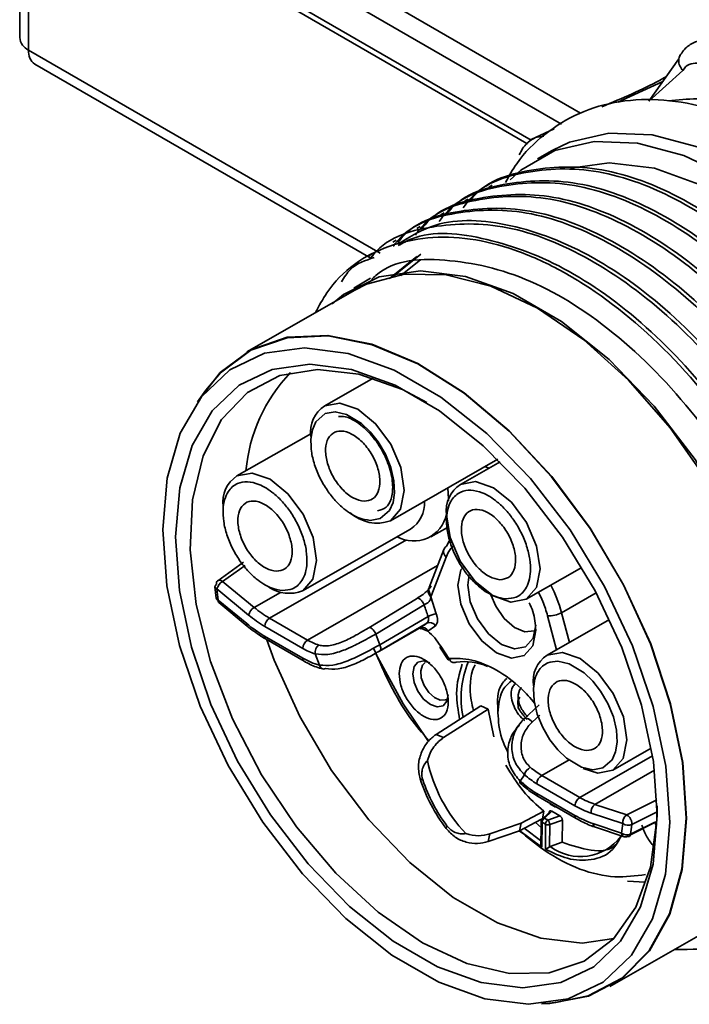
# Model space of a CAD drawing. Header units: millimetres. Extents: x 0 to 420, y 0 to 297.
# Tile 55 of 119: x 252 to 262, y 123 to 137. Entities that reach past the tile are written whole.
import ezdxf

# ---------------------------------------------------------------- set-up
doc = ezdxf.new("R2010")
doc.units = ezdxf.units.MM

msp = doc.modelspace()

# ---------------------------------------------------------------- linework, layer by layer
at = {"color": 7, "linetype": 'Continuous', "lineweight": 35}
for p, q in [((251.953, 143.4085), (251.953, 137.0245)), ((254.9031, 138.0809), (259.4343, 135.4651)), ((261.6763, 136.7126), (261.2346, 136.0901)), ((252.178, 136.6347), (257.1298, 133.7762)), ((261.7319, 136.5396), (261.2346, 136.0901)), ((259.8368, 135.6817), (259.4972, 135.5257)), ((259.8054, 135.3602), (259.5919, 135.238)), ((258.9203, 134.8491), (258.8706, 134.8206)), ((258.5668, 134.6467), (258.517, 134.6183)), ((258.2132, 134.4444), (258.1635, 134.416)), ((257.8597, 134.2421), (257.8099, 134.2136)), ((257.5061, 134.0398), (257.4564, 134.0113)), ((257.8101, 133.7996), (257.4071, 133.4778)), ((257.4733, 133.5174), (257.8691, 133.8334)), ((257.5753, 133.5189), (257.8647, 133.7499)), ((257.1296, 133.479), (256.879, 133.3356)), ((256.8957, 133.3063), (255.3048, 132.3959)), ((257.168, 132.0082), (256.4516, 131.5982)), ((254.6982, 131.8285), (254.5769, 131.6578)), ((256.2474, 131.1897), (255.1579, 130.5662)), ((257.4201, 129.9057), (259.0031, 130.8116)), ((259.0381, 130.7767), (258.4538, 130.4423)), ((258.8721, 130.6817), (258.8146, 130.7037)), ((254.953, 130.0895), (254.9527, 130.1179)), ((256.1264, 128.8737), (257.7174, 129.7841)), ((258.0183, 129.6683), (258.2647, 129.8093)), ((258.2094, 129.4853), (257.9916, 128.9253)), ((255.255, 129.2951), (254.8733, 129.0235)), ((258.0254, 128.8103), (258.2431, 129.3702)), ((259.4223, 128.7499), (260.243, 129.2195)), ((255.4133, 128.6287), (254.9463, 129.0136)), ((254.8318, 128.9313), (254.8526, 128.7644)), ((254.8606, 128.9015), (255.3276, 128.5167)), ((254.8809, 128.7379), (255.3014, 128.3914)), ((254.888, 128.7012), (255.3085, 128.3547)), ((257.8075, 128.7586), (257.1023, 128.3308)), ((258.0155, 128.7865), (258.0254, 128.8103)), ((258.096, 128.5369), (258.0155, 128.7865)), ((257.2047, 128.2379), (257.9183, 128.6679)), ((256.1987, 128.148), (255.6374, 128.472)), ((257.9772, 128.4976), (257.2637, 128.0795)), ((257.2665, 127.9914), (257.9574, 128.3997)), ((260.6532, 128.4503), (259.7341, 127.9244)), ((256.1277, 128.0257), (255.5664, 128.3497)), ((257.1023, 128.3308), (256.9787, 128.2594)), ((257.2576, 127.9863), (257.8747, 128.3394)), ((257.9737, 128.2815), (257.8543, 128.3284)), ((257.9737, 128.2815), (258.0838, 128.3578)), ((255.5659, 128.2065), (256.1271, 127.8825)), ((255.5866, 128.1604), (256.1479, 127.8363)), ((258.1482, 128.0448), (258.2726, 127.8568)), ((258.2824, 127.8756), (258.1629, 128.0564)), ((256.3127, 127.9447), (256.375, 127.7796)), ((259.307, 127.3199), (259.3014, 127.1971)), ((258.0944, 126.7589), (258.7546, 127.18)), ((258.2058, 126.7143), (258.8603, 127.1318)), ((258.7546, 127.18), (258.8603, 127.1318)), ((258.9443, 126.7205), (258.8603, 127.1318)), ((259.0067, 127.1662), (259.0067, 127.0734)), ((259.6136, 127.1957), (259.3833, 126.9802)), ((259.2907, 126.8658), (259.2646, 126.8271)), ((258.2058, 126.7143), (258.0944, 126.7589)), ((260.7026, 126.2319), (261.2677, 126.5553)), ((257.8591, 126.1029), (257.8984, 126.0875)), ((259.3332, 126.0719), (259.3965, 126.1645)), ((260.2136, 125.8302), (259.6524, 126.1542)), ((259.5813, 126.0319), (260.1426, 125.7079)), ((260.1421, 125.5647), (259.5808, 125.8887)), ((259.6015, 125.8426), (260.1628, 125.5186)), ((259.7735, 125.7335), (259.8535, 125.6864)), ((260.9059, 125.5732), (260.4379, 125.7281)), ((261.3571, 125.5855), (261.3571, 125.7069)), ((259.6514, 125.5083), (259.3231, 125.3392)), ((259.6846, 125.6261), (259.3483, 125.4528)), ((259.6499, 125.4987), (259.7625, 125.608)), ((259.6656, 125.5156), (259.6846, 125.6261)), ((259.6938, 125.5241), (259.8013, 125.6264)), ((259.9187, 125.5586), (259.7433, 125.4956)), ((259.9572, 125.4956), (259.7698, 125.4294)), ((259.8013, 125.6264), (259.9187, 125.5586)), ((259.9559, 125.1703), (259.9572, 125.4956)), ((260.3816, 125.5991), (260.8495, 125.4442)), ((258.2543, 125.4108), (258.2451, 125.3703)), ((259.3483, 125.4528), (258.8876, 125.2921)), ((259.3231, 125.3392), (259.3483, 125.4528)), ((259.6551, 125.1788), (259.3949, 125.3761)), ((259.5586, 125.4605), (259.6424, 125.387)), ((259.6425, 125.414), (259.6414, 125.1147)), ((259.6428, 125.4855), (259.6425, 125.414)), ((259.656, 125.0952), (259.6574, 125.4635)), ((259.6574, 125.4635), (259.7087, 125.4339)), ((259.7087, 125.4339), (259.7073, 125.0656)), ((259.7686, 125.1022), (259.7698, 125.4294)), ((260.828, 125.3047), (260.4068, 125.4441)), ((260.4461, 125.3897), (260.8673, 125.2502)), ((260.9596, 125.2797), (261.351, 125.4738)), ((260.9618, 125.287), (261.3219, 125.4659)), ((259.3231, 125.3392), (258.8624, 125.1785)), ((258.8624, 125.1785), (258.8876, 125.2921)), ((259.331, 125.3389), (259.656, 125.0952)), ((259.6487, 125.1714), (259.6551, 125.1788)), ((259.7793, 125.1072), (259.7686, 125.1022)), ((259.7793, 125.1072), (259.9559, 125.1703)), ((261.1766, 124.5808), (260.9198, 124.5981)), ((260.6564, 123.0439), (262.2474, 123.9543)), ((259.6514, 122.7903), (259.86, 122.8084))]:
    msp.add_line(p, q, dxfattribs=at)
at = {"color": 8, "linetype": 'Continuous', "lineweight": 35}
for p, q in [((252.0848, 143.3324), (252.0848, 136.8408)), ((254.8513, 138.1953), (259.4971, 135.5134)), ((260.2247, 135.9126), (256.7295, 137.9304)), ((256.5888, 137.6859), (259.9457, 135.748)), ((257.2675, 133.8488), (252.0848, 136.8408)), ((260.7743, 136.0732), (261.4406, 136.3805)), ((259.5582, 135.5514), (259.6846, 135.5707)), ((257.6565, 129.6274), (255.6374, 128.472)), ((254.9463, 129.0136), (255.2779, 129.2495)), ((258.116, 129.2452), (256.1987, 128.148)), ((255.8015, 128.8508), (255.4133, 128.6287)), ((259.944, 128.5523), (260.4553, 128.8448)), ((260.0601, 128.111), (259.944, 128.5523)), ((259.7382, 128.5071), (259.8708, 128.0026)), ((259.5104, 126.9406), (259.6246, 127.0434)), ((259.6524, 126.1542), (260.0576, 126.3861)), ((260.2136, 125.8302), (261.2863, 126.4441)), ((260.4379, 125.7281), (261.3164, 126.2307)), ((261.3526, 125.7952), (260.9059, 125.5732)), ((260.9838, 125.4297), (261.3571, 125.6155)), ((261.3216, 125.4659), (261.3466, 125.401))]:
    msp.add_line(p, q, dxfattribs=at)
at = {"color": 7, "linetype": 'Continuous', "lineweight": 35, "flags": 128}
for points in [[(266.697, 128.0543), (266.6386, 128.9033), (266.4589, 129.7975), (266.1635, 130.7098), (265.7613, 131.6124), (265.2645, 132.4779), (264.6882, 133.28), (264.05, 133.9943), (263.3692, 134.5991), (262.6665, 135.0761), (261.9633, 135.4107), (261.2809, 135.5929), (260.64, 135.6169), (260.0602, 135.4822), (259.8054, 135.3602)], [(262.453, 134.9539), (261.7498, 135.2886), (261.0674, 135.4707), (260.4265, 135.4948), (259.8467, 135.3601), (259.3456, 135.0707), (259.1849, 134.9277)], [(260.0745, 135.1023), (260.6479, 135.1819), (261.3142, 135.0993), (262.0167, 134.8475), (262.7309, 134.4352), (263.4323, 133.8766), (264.0962, 133.1913), (264.6999, 132.4029), (265.2221, 131.5389), (265.6449, 130.6292), (265.9535, 129.7055), (266.1373, 128.7998)], [(257.1526, 133.8375), (257.1275, 133.8231), (257.1024, 133.8087)], [(256.5596, 133.1041), (256.7289, 133.2397), (257.2554, 133.4983), (257.8623, 133.5879), (258.5286, 133.5053), (259.2311, 133.2535), (259.9454, 132.8411), (260.6467, 132.2826), (261.3107, 131.5972), (261.9143, 130.8088), (262.4365, 129.9448), (262.8593, 129.0352), (263.168, 128.1115), (263.3517, 127.2058)], [(263.3525, 127.0077), (263.2074, 127.869), (262.9442, 128.755), (262.5714, 129.637), (262.1013, 130.4862), (261.549, 131.2752), (260.9324, 131.9783), (260.2717, 132.5727), (259.5882, 133.039), (258.9042, 133.3621), (258.2418, 133.5315), (257.6227, 133.5418), (257.0668, 133.3926), (256.8957, 133.3063)], [(254.5966, 131.6855), (254.9084, 132.0904), (255.36, 132.4262), (255.8958, 132.6108), (256.4986, 132.6381), (257.1491, 132.5074), (257.8263, 132.2228), (258.5084, 131.7934), (259.1736, 131.2332), (259.8005, 130.56), (260.3688, 129.7955), (260.8604, 128.9643), (261.2594, 128.0932), (261.5531, 127.21), (261.7319, 126.3432), (261.7901, 125.5207)], [(261.7848, 125.5237), (261.7267, 126.3451), (261.5481, 127.2107), (261.2548, 128.0927), (260.8564, 128.9626), (260.3655, 129.7926), (259.7979, 130.556), (259.172, 131.2283), (258.5077, 131.7878), (257.8265, 132.2165), (257.1503, 132.5007), (256.5007, 132.6313), (255.8987, 132.604), (255.3636, 132.4197), (254.9127, 132.0843), (254.6982, 131.8285)], [(261.5437, 125.4597), (261.477, 124.7012), (261.2853, 124.042), (260.9749, 123.5047), (260.5566, 123.1074), (260.0446, 122.8638), (259.4562, 122.782), (258.8116, 122.865), (258.1326, 123.1099), (257.4425, 123.5083), (256.7646, 124.0467), (256.1222, 124.7067), (255.537, 125.4659), (255.029, 126.2984), (254.6155, 127.1759), (254.3106, 128.0684), (254.1246, 128.9457), (254.0639, 129.7777), (254.1306, 130.5362), (254.3224, 131.1954), (254.6327, 131.7328), (255.051, 132.13), (255.5631, 132.3737), (256.1514, 132.4554), (256.796, 132.3724), (257.475, 132.1275), (258.1651, 131.7291), (258.843, 131.1907), (259.4854, 130.5307), (260.0706, 129.7715), (260.5786, 128.939), (260.9921, 128.0615), (261.2971, 127.169), (261.483, 126.2918), (261.5437, 125.4597)], [(254.2506, 129.6699), (254.314, 130.3906), (254.4961, 131.0169), (254.791, 131.5274), (255.1884, 131.9048), (255.6749, 132.1363), (256.2339, 132.214), (256.8463, 132.1351), (257.4914, 131.9025), (258.1471, 131.5239), (258.7911, 131.0124), (259.4015, 130.3853), (259.9575, 129.664), (260.4401, 128.8731), (260.833, 128.0394), (261.1227, 127.1914), (261.2994, 126.358), (261.357, 125.5675), (261.2937, 124.8468), (261.1115, 124.2206), (260.8167, 123.71), (260.4192, 123.3326), (259.9327, 123.1011), (259.3737, 123.0235), (258.7613, 123.1023), (258.1162, 123.335), (257.4605, 123.7135), (256.8165, 124.225), (256.2061, 124.8521), (255.6502, 125.5734), (255.1675, 126.3643), (254.7747, 127.198), (254.4849, 128.046), (254.3083, 128.8794), (254.2506, 129.6699)], [(257.8948, 123.6901), (257.2427, 124.1388), (256.6147, 124.7155), (256.0336, 125.3993), (255.5202, 126.1655), (255.0932, 126.9864), (254.768, 127.8324), (254.5564, 128.6728), (254.4659, 129.4773), (254.5, 130.2169), (254.6572, 130.8647), (254.9321, 131.3974), (255.3146, 131.7958), (255.7908, 132.0453), (256.3437, 132.1371), (256.9531, 132.0677), (257.5972, 131.8398), (257.9557, 131.6508)], [(256.2493, 131.0711), (256.2474, 131.1065), (256.2698, 131.2483), (256.3208, 131.3641), (256.4591, 131.4853), (256.6061, 131.5114), (256.7738, 131.4735), (256.995, 131.3387), (257.1233, 131.2161), (257.239, 131.0693), (257.346, 130.8879), (257.427, 130.6904), (257.4735, 130.4941), (257.4828, 130.3164), (257.4605, 130.1747), (257.4095, 130.0589), (257.2711, 129.9377), (257.1242, 129.9116), (257.1242, 129.9116)], [(258.2666, 130.3901), (258.2761, 130.2315), (258.2754, 130.1961)], [(259.4223, 128.7499), (259.1991, 128.7067), (258.935, 128.7982), (258.6714, 129.0113), (258.4484, 129.3134), (258.2999, 129.6585), (258.2486, 129.9941)], [(258.2497, 129.5304), (258.2858, 129.6077), (258.3054, 129.6402)], [(258.5071, 129.2391), (258.4596, 129.1847), (258.4149, 128.9555), (258.4577, 128.6758), (258.5814, 128.3882), (258.7673, 128.1365), (258.9869, 127.9589), (259.207, 127.8826), (259.3939, 127.9191), (259.5193, 128.0629), (259.564, 128.2921), (259.564, 128.2921)], [(259.5533, 128.2946), (259.5387, 128.2871), (259.4042, 128.2721), (259.2496, 128.3354), (259.0985, 128.4672), (258.9738, 128.6475), (258.9033, 128.8174)], [(257.2047, 128.2379), (257.1945, 128.2594), (257.1819, 128.28), (257.1678, 128.2987), (257.1528, 128.3142), (257.138, 128.3257), (257.124, 128.3326), (257.1119, 128.3343), (257.1023, 128.3308)], [(260.7159, 123.7515), (260.2475, 123.6851), (259.6405, 123.7542), (258.9991, 123.9812), (258.3465, 124.358), (257.7061, 124.8709), (257.1013, 125.5014), (256.5538, 126.2267), (256.0834, 127.0206), (255.7071, 127.8544), (255.5993, 128.153)], [(257.9827, 126.6563), (257.6074, 127.2099), (257.2013, 127.9563)], [(258.2457, 127.2725), (258.2317, 127.2658), (258.1553, 127.2614), (258.0688, 127.3003), (257.9854, 127.3767), (257.9178, 127.4788), (257.8763, 127.5912), (257.8672, 127.6967), (257.8919, 127.7793), (257.9326, 127.8197)], [(259.8886, 127.8376), (260.0563, 127.7997), (260.2775, 127.6649), (260.4058, 127.5423), (260.5215, 127.3955), (260.6285, 127.2141), (260.7095, 127.0166), (260.756, 126.8203), (260.7653, 126.6426), (260.743, 126.5009), (260.692, 126.3851), (260.5536, 126.2639), (260.4067, 126.2378), (260.239, 126.2757), (260.0177, 126.4104), (259.8894, 126.5331), (259.7737, 126.6799), (259.6668, 126.8612), (259.5857, 127.0588), (259.5393, 127.255), (259.5299, 127.4327), (259.5299, 127.4327)], [(259.3833, 126.9802), (259.392, 126.9908), (259.4046, 126.9969), (259.4204, 126.9983), (259.4383, 126.9948), (259.4574, 126.9868), (259.4765, 126.9745), (259.4945, 126.9588), (259.5104, 126.9406)], [(260.7026, 126.2319), (260.4794, 126.1887), (260.2641, 126.2541)], [(261.3571, 125.7069), (261.3524, 125.5018), (261.2563, 124.805), (261.0393, 124.212), (260.7091, 123.7444), (260.2778, 123.419), (259.7609, 123.2475), (259.1771, 123.2363), (258.5475, 123.3856), (257.8948, 123.6901)], [(261.7901, 125.5207), (261.7259, 124.7688), (261.5414, 124.1118), (261.2424, 123.5708), (260.8385, 123.1631), (260.3428, 122.9019), (259.7712, 122.7955), (259.6852, 122.7932)], [(259.86, 122.8084), (260.3395, 122.9086), (260.8345, 123.1694), (261.2378, 123.5765), (261.5364, 124.1168), (261.7207, 124.7729), (261.7848, 125.5237)]]:
    msp.add_lwpolyline(points, dxfattribs=at)
at = {"color": 8, "linetype": 'Continuous', "lineweight": 35, "flags": 128}
for points in [[(256.4516, 131.5982), (256.6748, 131.6414), (256.9388, 131.5498), (257.2024, 131.3368), (257.4255, 131.0347), (257.5739, 130.6896), (257.6253, 130.354), (257.5716, 130.0789), (257.4212, 129.9064), (257.4201, 129.9057)], [(255.1579, 130.5662), (255.3811, 130.6094), (255.6451, 130.5178), (255.9088, 130.3047), (256.1318, 130.0027), (256.2802, 129.6575), (256.3316, 129.3219), (256.2779, 129.0469), (256.1275, 128.8743), (256.1264, 128.8737)], [(258.4538, 130.4423), (258.677, 130.4855), (258.941, 130.394), (259.2046, 130.1809), (259.4277, 129.8789), (259.5761, 129.5337), (259.6275, 129.1981), (259.5738, 128.9231), (259.4234, 128.7505), (259.4223, 128.7499)], [(258.5841, 129.1125), (258.5614, 128.9551), (258.5987, 128.7111), (258.7066, 128.4601), (258.8688, 128.2405), (259.0605, 128.0856), (259.2525, 128.019), (259.4156, 128.0509), (259.525, 128.1763), (259.5638, 128.3659)], [(259.7341, 127.9244), (259.9573, 127.9676), (260.2213, 127.876), (260.4849, 127.663), (260.708, 127.3609), (260.8564, 127.0158), (260.9078, 126.6801), (260.8541, 126.4051), (260.7037, 126.2326), (260.7026, 126.2319)], [(258.0021, 127.8122), (257.9131, 127.8407), (257.8277, 127.824), (257.7704, 127.7583), (257.75, 127.6536), (257.7696, 127.5259), (257.8261, 127.3945), (257.9109, 127.2796), (258.0113, 127.1985), (258.1118, 127.1636), (258.1971, 127.1803), (258.2544, 127.246), (258.2747, 127.3439)]]:
    msp.add_lwpolyline(points, dxfattribs=at)
at = {"color": 7, "linetype": 'Continuous', "lineweight": 35}
for centre, radius, start, end in [((252.1782, 137.0469), 0.2263, 185.69294, 245.62615), ((252.2997, 136.8139), 0.2165, 172.86613, 235.82174), ((257.6758, 130.4341), 2.3944, 136.29075, 175.01858), ((256.6992, 131.2138), 0.4573, 122.78697, 188.02374), ((255.4056, 130.1817), 0.4573, 122.79356, 188.0174), ((258.7, 130.0585), 0.456, 122.68604, 188.12323), ((257.4708, 130.1626), 0.4517, 303.07999, 3.81848), ((257.2225, 130.4582), 0.5868, 227.69549, 289.67965), ((257.7639, 130.1035), 0.4955, 240.626, 348.01821), ((258.2924, 129.4517), 0.0896, 118.52063, 157.99648), ((255.0456, 128.8488), 0.1924, 121.07516, 164.08394), ((254.8745, 128.9294), 0.0428, 116.69638, 176.59732), ((254.8573, 128.9342), 0.0256, 184.99603, 208.65365), ((259.8159, 129.435), 4.9839, 186.14437, 188.04014), ((255.9302, 129.3829), 0.5456, 236.30114, 291.0691), ((254.889, 128.775), 0.0379, 196.16515, 257.64709), ((254.9144, 128.7254), 0.0358, 159.46541, 222.46547), ((255.5126, 128.4639), 0.1924, 121.07177, 164.08291), ((256.4714, 129.9033), 1.6565, 230.30282, 239.77129), ((260.2404, 129.3757), 2.4275, 196.95188, 201.20373), ((258.1566, 128.1548), 0.387, 99.01169, 117.61328), ((259.7664, 128.8704), 0.3644, 265.55528, 299.17708), ((256.5502, 129.8958), 1.9551, 230.30246, 239.77159), ((256.455, 129.8747), 1.765, 230.30235, 239.77201), ((255.7199, 128.3423), 0.1537, 122.46121, 177.25072), ((257.6412, 128.7467), 0.4694, 299.8235, 312.35106), ((257.9971, 128.3078), 0.1001, 29.95748, 113.32891), ((256.2812, 128.0183), 0.1537, 122.46121, 177.25072), ((256.5917, 128.8173), 0.7762, 239.57961, 253.16384), ((259.7995, 129.1142), 2.7388, 198.66061, 202.19631), ((256.56, 128.7619), 0.8538, 239.57911, 253.16316), ((256.6149, 128.7079), 0.9588, 239.42022, 255.51172), ((258.4967, 126.9042), 0.927, 67.48742, 96.5882), ((259.8573, 127.2946), 1.3943, 157.68548, 191.67779), ((259.9804, 127.5405), 0.4561, 122.69247, 188.11708), ((260.1324, 126.8256), 2.2109, 191.71759, 223.7494), ((259.5874, 126.1025), 0.2007, 120.90497, 162.01212), ((260.2111, 127.1106), 1.1076, 228.99425, 239.70599), ((260.2479, 126.8934), 2.5162, 198.30959, 217.25332), ((260.2046, 126.8687), 2.4349, 198.7139, 216.77992), ((260.3122, 127.1363), 1.4461, 227.39084, 239.6163), ((260.1959, 127.0839), 1.2183, 228.99445, 239.70698), ((259.7348, 126.0246), 0.1537, 122.46088, 177.25073), ((260.2961, 125.7006), 0.1537, 122.46088, 177.25073), ((260.8264, 126.8784), 1.2142, 239.68807, 251.33882), ((260.7955, 126.8245), 1.2935, 239.68643, 251.34016), ((260.5114, 125.6192), 0.1314, 124.02351, 188.8134), ((260.3389, 126.5845), 1.2412, 238.68526, 241.32012), ((260.8652, 126.8016), 1.4328, 239.68676, 251.33993), ((260.9793, 125.4643), 0.1313, 124.01572, 188.82046), ((257.7386, 125.8526), 3.1377, 349.9446, 352.52166), ((260.9299, 125.5596), 0.1406, 235.15966, 292.56061), ((257.7877, 125.8495), 3.2236, 349.95112, 352.51798), ((260.2242, 125.701), 0.742, 233.15972, 323.02435), ((260.9105, 125.4135), 0.1365, 232.84247, 292.08708), ((260.8833, 125.3033), 0.0554, 253.2711, 302.6377)]:
    msp.add_arc(centre, radius, start, end, dxfattribs=at)
at = {"color": 8, "linetype": 'Continuous', "lineweight": 35}
for centre, radius, start, end in [((258.3127, 129.4531), 0.1082, 162.69008, 229.99018), ((254.877, 128.9487), 0.0499, 212.44045, 250.82609), ((258.095, 128.8932), 0.1082, 162.70528, 229.97759), ((257.9596, 128.0214), 2.0542, 14.97615, 27.15073), ((255.3349, 128.3789), 0.0358, 159.45583, 222.51416), ((257.8894, 128.2443), 0.0921, 23.83216, 107.0037), ((255.6136, 128.2002), 0.0481, 172.47631, 235.87625), ((258.182, 128.0171), 0.0437, 115.89874, 140.62798), ((256.1749, 127.8762), 0.0481, 172.4758, 235.88684), ((259.6299, 125.8831), 0.0494, 173.40466, 234.9479), ((260.1912, 125.559), 0.0494, 173.40354, 234.93087), ((260.4715, 125.4494), 0.0649, 184.64486, 246.95979), ((260.8927, 125.31), 0.0649, 184.64232, 246.96066)]:
    msp.add_arc(centre, radius, start, end, dxfattribs=at)
at = {"color": 7, "linetype": 'Continuous', "lineweight": 35}
for points, knots in [([(261.9594, 136.9777), (261.9065, 136.9552), (261.8268, 136.9214), (261.7417, 136.8375), (261.7083, 136.7856), (261.6918, 136.76)], [0, 0, 0, 0, 0.5005171, 0.7532372, 1, 1, 1, 1]), ([(261.9499, 136.6477), (261.9058, 136.6475), (261.8144, 136.647), (261.76, 136.5762), (261.7319, 136.5396)], [0, 0, 0, 0, 0.4824292, 1, 1, 1, 1]), ([(261.4896, 136.4495), (261.4566, 136.4312), (261.1811, 136.279), (260.8405, 136.1332), (260.5408, 136.005)], [0, 0, 0, 0, 0.1197275, 1, 1, 1, 1]), ([(264.7514, 125.0611), (264.7814, 125.0583), (265.0334, 125.035), (265.4706, 125.1342), (266.031, 125.3671), (266.4997, 125.7464), (266.8719, 126.238), (267.143, 126.8354), (267.3086, 127.5282), (267.3636, 128.3027), (267.3054, 129.1384), (267.136, 130.0116), (266.8608, 130.8987), (266.4878, 131.7773), (266.0267, 132.6256), (265.4891, 133.4225), (264.8881, 134.1481), (264.238, 134.784), (263.5535, 135.3139), (262.8499, 135.7231), (262.1433, 135.9984), (261.4517, 136.1288), (260.7968, 136.1068), (260.1999, 135.9347), (259.6894, 135.6171), (259.3244, 135.2639), (259.1718, 134.9848), (259.12, 134.89)], [0, 0, 0, 0, 0.0057156, 0.0481114, 0.0894763, 0.1301309, 0.1707118, 0.2118807, 0.2539286, 0.2966354, 0.3396301, 0.3826358, 0.4255742, 0.4684501, 0.5112933, 0.5541433, 0.5970313, 0.6399977, 0.6830847, 0.7263204, 0.7696894, 0.812988, 0.8558038, 0.897681, 0.9386031, 0.9791663, 1, 1, 1, 1]), ([(263.602, 135.6114), (263.1858, 135.8184), (262.4463, 136.186), (261.8018, 136.1201), (261.5199, 136.0913)], [0, 0, 0, 0, 0.5627786, 1, 1, 1, 1]), ([(259.5475, 135.5419), (259.5364, 135.5372), (259.4957, 135.5196), (259.4344, 135.4691), (259.3666, 135.3928), (259.3364, 135.3288), (259.3214, 135.2969)], [0, 0, 0, 0, 0.1109001, 0.4065917, 0.7042126, 1, 1, 1, 1]), ([(265.6005, 129.4398), (265.417, 129.9617), (265.0499, 131.0054), (264.1194, 132.4844), (263.0045, 133.7303), (261.7755, 134.631), (260.5379, 135.1187), (259.4393, 135.0954), (258.7344, 134.8643), (258.5129, 134.5426), (258.4957, 134.5176)], [0, 0, 0, 0, 0.1411586, 0.2823168, 0.4234753, 0.5646338, 0.7057923, 0.8469508, 0.9881089, 1, 1, 1, 1]), ([(258.5939, 134.6142), (258.5952, 134.6161), (258.8041, 134.9101), (259.4919, 135.1198), (260.5868, 135.1482), (261.8254, 134.6592), (263.0542, 133.7588), (264.1691, 132.5128), (265.0996, 131.0339), (265.4667, 129.9901), (265.6502, 129.4683)], [0, 0, 0, 0, 0.0009092, 0.1436362, 0.2863635, 0.4290908, 0.5718182, 0.7145455, 0.8572725, 1, 1, 1, 1]), ([(258.2404, 134.4119), (258.2417, 134.4138), (258.4506, 134.7078), (259.1384, 134.9175), (260.2333, 134.9459), (261.4718, 134.4569), (262.7006, 133.5565), (263.8156, 132.3105), (264.746, 130.8315), (265.1131, 129.7878), (265.2967, 129.266)], [0, 0, 0, 0, 0.00090922, 0.14363618, 0.28636348, 0.42909084, 0.5718182, 0.7145455, 0.85727247, 1, 1, 1, 1]), ([(265.247, 129.2375), (265.0634, 129.7594), (264.6963, 130.8031), (263.7658, 132.2821), (262.651, 133.528), (261.4219, 134.4287), (260.1843, 134.9164), (259.0858, 134.8931), (258.3808, 134.662), (258.1594, 134.3403), (258.1421, 134.3153)], [0, 0, 0, 0, 0.1411587, 0.2823168, 0.4234753, 0.5646338, 0.7057923, 0.8469508, 0.9881089, 1, 1, 1, 1]), ([(264.8934, 129.0352), (264.7099, 129.5571), (264.3428, 130.6008), (263.4123, 132.0797), (262.2974, 133.3256), (261.0684, 134.2264), (259.8308, 134.7141), (258.7322, 134.6908), (258.0273, 134.4597), (257.8058, 134.1379), (257.7886, 134.1129)], [0, 0, 0, 0, 0.14115867, 0.28231679, 0.42347525, 0.56463379, 0.70579233, 0.84695078, 0.98810891, 1, 1, 1, 1]), ([(257.8868, 134.2096), (257.8881, 134.2114), (258.097, 134.5055), (258.7848, 134.7152), (259.8797, 134.7436), (261.1183, 134.2546), (262.3471, 133.3542), (263.462, 132.1082), (264.3925, 130.6292), (264.7596, 129.5855), (264.9431, 129.0636)], [0, 0, 0, 0, 0.00090922, 0.14363618, 0.28636348, 0.42909085, 0.57181822, 0.71454552, 0.8572725, 1, 1, 1, 1]), ([(264.5399, 128.8329), (264.3563, 129.3547), (263.9892, 130.3985), (263.0587, 131.8774), (261.9438, 133.1234), (260.715, 134.0239), (259.4768, 134.5124), (258.3803, 134.4862), (257.6854, 134.2675), (257.4713, 133.9618), (257.4633, 133.9503)], [0, 0, 0, 0, 0.1420672, 0.2841339, 0.4262008, 0.5682679, 0.7103349, 0.8524019, 0.9944686, 1, 1, 1, 1]), ([(257.5333, 134.0073), (257.5346, 134.0091), (257.7435, 134.3031), (258.4313, 134.5129), (259.5262, 134.5413), (260.7647, 134.0522), (261.9935, 133.1518), (263.1085, 131.9058), (264.0389, 130.4269), (264.406, 129.3832), (264.5896, 128.8613)], [0, 0, 0, 0, 0.0009092, 0.1436362, 0.2863635, 0.4290908, 0.5718182, 0.7145455, 0.8572725, 1, 1, 1, 1]), ([(257.5353, 133.9863), (257.7124, 134.0939), (258.1791, 134.3774), (259.1856, 134.3187), (260.4077, 133.8553), (261.6409, 132.9481), (262.7547, 131.7039), (263.6854, 130.2245), (264.0525, 129.1808), (264.236, 128.659)], [0, 0, 0, 0, 0.0924902, 0.2437418, 0.3949935, 0.5462452, 0.6974969, 0.8487481, 1, 1, 1, 1]), ([(264.1863, 128.6306), (264.0028, 129.1524), (263.6357, 130.1961), (262.7052, 131.6751), (261.5902, 132.9211), (260.3615, 133.8215), (259.1229, 134.3105), (258.028, 134.2821), (257.3401, 134.0724), (257.1312, 133.7781), (257.1298, 133.7762)], [0, 0, 0, 0, 0.1427195, 0.2854384, 0.4281576, 0.5708769, 0.7135963, 0.8563155, 0.9990344, 1, 1, 1, 1]), ([(263.8328, 128.4283), (263.8202, 128.4708), (263.7572, 128.6834), (263.4832, 129.4794), (262.8212, 130.8157), (261.6412, 132.3413), (260.6166, 133.1945), (259.9306, 133.5976), (259.5909, 133.765), (259.1418, 133.9434), (258.3661, 134.1375), (257.3573, 134.0359), (256.6227, 133.5416), (256.3688, 133.0736), (256.3148, 132.9738)], [0, 0, 0, 0, 0.0106672, 0.0533844, 0.1989361, 0.3444905, 0.4901232, 0.526037, 0.5619507, 0.5978639, 0.6697233, 0.8149956, 0.9605788, 1, 1, 1, 1]), ([(263.8824, 128.4567), (263.6989, 128.9785), (263.3318, 130.022), (262.401, 131.5018), (261.2877, 132.745), (260.0526, 133.6563), (258.8376, 134.1047), (257.9611, 134.1959), (257.5995, 133.9963), (257.5337, 133.96)], [0, 0, 0, 0, 0.1606968, 0.3213991, 0.4821041, 0.6428132, 0.8035223, 0.9642273, 1, 1, 1, 1]), ([(257.1817, 133.7839), (257.0526, 133.7432), (256.8545, 133.6806), (256.7404, 133.4919), (256.7006, 133.4261)], [0, 0, 0, 0, 0.65145, 1, 1, 1, 1]), ([(263.7252, 127.4195), (263.6882, 127.6284), (263.5568, 128.3717), (263.0595, 129.7217), (262.0987, 131.3056), (260.8877, 132.6078), (259.5549, 133.4953), (258.2916, 133.7986), (257.4464, 133.7581), (257.163, 133.4809), (257.1423, 133.4606)], [0, 0, 0, 0, 0.0604134, 0.2149742, 0.3695353, 0.5240963, 0.6786575, 0.8332181, 0.9877791, 1, 1, 1, 1]), ([(256.6564, 131.4425), (256.6879, 131.4444), (256.7647, 131.4492), (256.9385, 131.362), (257.1309, 131.1927), (257.3016, 130.9537), (257.4188, 130.6842), (257.4662, 130.424), (257.439, 130.2164), (257.3607, 130.0855), (257.2752, 130.0642), (257.2301, 130.053)], [0, 0, 0, 0, 0.0749821, 0.1832734, 0.2978783, 0.4140189, 0.5314126, 0.6481188, 0.7621972, 0.8746374, 1, 1, 1, 1]), ([(257.0326, 130.1943), (256.9825, 130.2039), (256.8824, 130.223), (256.7227, 130.3471), (256.5866, 130.5211), (256.4923, 130.7256), (256.455, 130.9275), (256.48, 131.0966), (256.5637, 131.2071), (256.6933, 131.2421), (256.849, 131.1964), (257.0072, 131.0768), (257.1437, 130.9016), (257.2379, 130.6976), (257.2753, 130.4952), (257.2499, 130.3273), (257.1677, 130.2123), (257.0776, 130.2003), (257.0326, 130.1943)], [0, 0, 0, 0, 0.06249835, 0.12499824, 0.18749963, 0.24999919, 0.31249919, 0.3749991, 0.43749885, 0.49999841, 0.56249881, 0.6249987, 0.68749829, 0.7499992, 0.81249907, 0.87499899, 0.93749874, 1, 1, 1, 1]), ([(255.8305, 128.8796), (255.7753, 128.8878), (255.6504, 128.9066), (255.4677, 129.0217), (255.3112, 129.1705), (255.1906, 129.324), (255.0848, 129.5031), (255.0037, 129.7008), (254.9572, 129.8971), (254.9481, 130.0728), (254.9712, 130.2206), (255.0337, 130.362), (255.1468, 130.4616), (255.3089, 130.4901), (255.4937, 130.4485), (255.675, 130.3379), (255.8317, 130.1883), (255.9523, 130.035), (256.0581, 129.8558), (256.1391, 129.6581), (256.1857, 129.4618), (256.1947, 129.2862), (256.1717, 129.1381), (256.109, 128.9975), (255.9973, 128.8936), (255.8816, 128.8839), (255.8305, 128.8796)], [0, 0, 0, 0, 0.0451576, 0.1022773, 0.1371476, 0.1719712, 0.2103949, 0.2500003, 0.2896057, 0.3280286, 0.3628994, 0.3977228, 0.4548431, 0.5000001, 0.5451577, 0.6022775, 0.6371477, 0.6719713, 0.710394, 0.7500002, 0.7896055, 0.8280285, 0.8628992, 0.8977227, 0.9548429, 1, 1, 1, 1]), ([(259.1264, 128.7558), (259.0712, 128.764), (258.9463, 128.7828), (258.7635, 128.8979), (258.6071, 129.0467), (258.4865, 129.2002), (258.3807, 129.3793), (258.2996, 129.577), (258.2531, 129.7733), (258.244, 129.9489), (258.2671, 130.0968), (258.3295, 130.2382), (258.4427, 130.3378), (258.6048, 130.3663), (258.7896, 130.3247), (258.9709, 130.2141), (259.1275, 130.0644), (259.2482, 129.9112), (259.354, 129.7319), (259.435, 129.5343), (259.4815, 129.338), (259.4906, 129.1624), (259.4676, 129.0143), (259.4049, 128.8737), (259.2932, 128.7697), (259.1774, 128.76), (259.1264, 128.7558)], [0, 0, 0, 0, 0.0451576, 0.1022774, 0.1371476, 0.1719712, 0.2103939, 0.25, 0.2896054, 0.3280284, 0.3628991, 0.3977226, 0.4548428, 0.4999999, 0.5451575, 0.6022772, 0.6371475, 0.6719711, 0.7103948, 0.7500002, 0.7896056, 0.8280286, 0.8628992, 0.8977228, 0.9548429, 1, 1, 1, 1]), ([(255.7389, 129.1623), (255.6888, 129.1718), (255.5887, 129.191), (255.4291, 129.3151), (255.2929, 129.4891), (255.1986, 129.6935), (255.1613, 129.8954), (255.1863, 130.0646), (255.27, 130.1751), (255.3996, 130.2101), (255.5553, 130.1644), (255.7135, 130.0448), (255.8501, 129.8696), (255.9442, 129.6655), (255.9817, 129.4632), (255.9562, 129.2953), (255.874, 129.1802), (255.7839, 129.1683), (255.7389, 129.1623)], [0, 0, 0, 0, 0.06249838, 0.12499829, 0.18749969, 0.24999935, 0.31249922, 0.37499914, 0.43749878, 0.49999842, 0.56249879, 0.62499866, 0.68749825, 0.74999916, 0.81249903, 0.87499895, 0.93749881, 1, 1, 1, 1]), ([(259.0348, 129.0385), (258.9847, 129.048), (258.8846, 129.0671), (258.7249, 129.1913), (258.5888, 129.3653), (258.4945, 129.5697), (258.4572, 129.7716), (258.4822, 129.9408), (258.5659, 130.0513), (258.6955, 130.0863), (258.8512, 130.0405), (259.0094, 129.921), (259.1459, 129.7458), (259.2401, 129.5417), (259.2775, 129.3394), (259.2521, 129.1715), (259.1699, 129.0564), (259.0798, 129.0444), (259.0348, 129.0385)], [0, 0, 0, 0, 0.0625004, 0.1250003, 0.1874998, 0.2500007, 0.3125006, 0.3750005, 0.4375004, 0.5000016, 0.5625, 0.6249999, 0.6875013, 0.7500009, 0.8125008, 0.8750007, 0.9375004, 1, 1, 1, 1]), ([(254.8553, 128.9677), (254.8548, 128.9737), (254.8538, 128.9862), (254.8574, 129.0031), (254.8652, 129.0175), (254.8777, 129.0274), (254.8937, 129.0318), (254.9115, 129.0304), (254.9294, 129.0243), (254.9408, 129.017), (254.9463, 129.0136)], [0, 0, 0, 0, 0.112354, 0.23487899, 0.36528261, 0.50000763, 0.6347348, 0.76510266, 0.88766389, 1, 1, 1, 1]), ([(258.0234, 128.9498), (258.0159, 128.9369), (257.9994, 128.9081), (257.9491, 128.8584), (257.8806, 128.805), (257.8334, 128.7751), (257.8075, 128.7586)], [0, 0, 0, 0, 0.1900592, 0.4224559, 0.6821779, 1, 1, 1, 1]), ([(258.0155, 128.7865), (258.0042, 128.8008), (257.9817, 128.8296), (257.9737, 128.8775), (257.9861, 128.9213), (258.0109, 128.9403), (258.0234, 128.9498)], [0, 0, 0, 0, 0.25001056, 0.5000026, 0.75000338, 1, 1, 1, 1]), ([(259.603, 128.8533), (259.626, 128.8079), (259.6837, 128.6943), (259.7177, 128.5774), (259.7382, 128.5071)], [0, 0, 0, 0, 0.3991849, 1, 1, 1, 1]), ([(257.9183, 128.6679), (257.9152, 128.6746), (257.9085, 128.689), (257.8945, 128.7112), (257.8775, 128.7328), (257.8588, 128.7509), (257.8407, 128.7629), (257.8255, 128.7677), (257.8141, 128.7663), (257.8096, 128.7611), (257.8075, 128.7586)], [0, 0, 0, 0, 0.109079, 0.2307435, 0.3625123, 0.4999825, 0.6374628, 0.7692438, 0.8909138, 1, 1, 1, 1]), ([(257.9183, 128.6679), (257.9239, 128.6715), (257.9348, 128.6786), (257.9538, 128.6874), (257.9716, 128.6976), (257.9876, 128.7098), (258.0001, 128.7245), (258.0131, 128.7493), (258.0145, 128.7711), (258.0155, 128.7865)], [0, 0, 0, 0, 0.1127877, 0.2232992, 0.3376262, 0.4439532, 0.5639624, 0.6918364, 1, 1, 1, 1]), ([(259.564, 128.2921), (259.5591, 128.3844), (259.5521, 128.5172), (259.4869, 128.6556), (259.467, 128.6977)], [0, 0, 0, 0, 0.6955132, 1, 1, 1, 1]), ([(258.096, 128.5369), (258.1014, 128.5209), (258.1122, 128.4889), (258.1168, 128.4389), (258.1105, 128.3901), (258.0927, 128.3686), (258.0838, 128.3578)], [0, 0, 0, 0, 0.21715767, 0.43220181, 0.71561995, 1, 1, 1, 1]), ([(257.9574, 128.3997), (257.9628, 128.4053), (257.9735, 128.4163), (257.9819, 128.4407), (257.9843, 128.4684), (257.9796, 128.4879), (257.9772, 128.4976)], [0, 0, 0, 0, 0.2535178, 0.5052263, 0.7541358, 1, 1, 1, 1]), ([(255.3085, 128.3547), (255.3752, 128.3029), (255.467, 128.2314), (255.5609, 128.1756), (255.5866, 128.1604)], [0, 0, 0, 0, 0.7257904, 1, 1, 1, 1]), ([(257.8457, 128.3228), (257.8491, 128.3227), (257.86, 128.3226), (257.8699, 128.3184), (257.8766, 128.3155)], [0, 0, 0, 0, 0.319403, 1, 1, 1, 1]), ([(258.1629, 128.0564), (258.1346, 128.0991), (258.078, 128.1845), (258.0084, 128.2492), (257.9737, 128.2815)], [0, 0, 0, 0, 0.4999978, 1, 1, 1, 1]), ([(256.3127, 127.9447), (256.3729, 127.9372), (256.498, 127.9216), (256.6793, 127.9774), (256.8067, 128.0294), (256.8889, 128.0677), (257.0241, 128.1355), (257.1301, 128.1956), (257.2047, 128.2379)], [0, 0, 0, 0, 0.2324052, 0.4824882, 0.5706694, 0.6352946, 0.7434731, 1, 1, 1, 1]), ([(256.3669, 128.0744), (256.3579, 128.0678), (256.3399, 128.0545), (256.3203, 128.0205), (256.3094, 127.9816), (256.3116, 127.957), (256.3127, 127.9447)], [0, 0, 0, 0, 0.250008, 0.500003, 0.7500025, 1, 1, 1, 1]), ([(256.375, 127.7796), (256.4375, 127.7751), (256.5626, 127.7659), (256.7963, 127.8396), (257.04, 127.9547), (257.1891, 128.0379), (257.2637, 128.0795)], [0, 0, 0, 0, 0.243708, 0.4877918, 0.7435184, 1, 1, 1, 1]), ([(256.4649, 127.7302), (256.5245, 127.7233), (256.6428, 127.7097), (256.8562, 127.775), (257.0718, 127.8797), (257.2019, 127.9544), (257.2665, 127.9914)], [0, 0, 0, 0, 0.2554789, 0.5078028, 0.7559016, 1, 1, 1, 1]), ([(257.9899, 126.6629), (257.893, 126.775), (257.5524, 127.1688), (257.3327, 127.6657), (257.1755, 128.021)], [0, 0, 0, 0, 0.2847626, 1, 1, 1, 1]), ([(257.2665, 127.9914), (257.27, 127.9946), (257.2772, 128.0012), (257.2797, 128.0226), (257.2756, 128.0497), (257.2676, 128.0698), (257.2637, 128.0795)], [0, 0, 0, 0, 0.2427933, 0.49999578, 0.75719844, 1, 1, 1, 1]), ([(256.1479, 127.8363), (256.2069, 127.8053), (256.2985, 127.7572), (256.3895, 127.732), (256.4218, 127.723)], [0, 0, 0, 0, 0.6446842, 1, 1, 1, 1]), ([(257.55, 127.6541), (257.5553, 127.5961), (257.5657, 127.48), (257.649, 127.292), (257.7684, 127.1296), (257.9108, 127.0146), (258.0532, 126.9652), (258.1742, 126.9889), (258.2553, 127.0819), (258.2842, 127.2303), (258.2566, 127.4113), (258.1765, 127.5974), (258.0562, 127.7603), (257.9141, 127.8752), (257.7714, 127.9247), (257.6513, 127.9006), (257.567, 127.8094), (257.5557, 127.7059), (257.55, 127.6541)], [0, 0, 0, 0, 0.0625, 0.1249999, 0.1875001, 0.2500012, 0.3125001, 0.3750003, 0.4375002, 0.5000002, 0.5624999, 0.625, 0.6875, 0.7499989, 0.8125001, 0.8750001, 0.9375, 1, 1, 1, 1]), ([(258.3121, 127.8727), (258.3038, 127.8682), (258.2911, 127.8613), (258.2797, 127.8573), (258.2723, 127.8561), (258.2703, 127.8595), (258.274, 127.8662), (258.2793, 127.8722), (258.2824, 127.8756)], [0, 0, 0, 0, 0.2394157, 0.3629266, 0.4999057, 0.7155904, 0.8354029, 1, 1, 1, 1]), ([(259.5482, 127.2171), (259.4836, 127.2919), (259.3086, 127.4946), (258.9855, 127.7193), (258.6134, 127.8834), (258.3927, 127.8782), (258.2824, 127.8756)], [0, 0, 0, 0, 0.1632663, 0.4421764, 0.7210865, 1, 1, 1, 1]), ([(258.2824, 127.8756), (258.2862, 127.8678), (258.2931, 127.8539), (258.3092, 127.8356), (258.327, 127.8229), (258.3466, 127.8169), (258.3676, 127.8155), (258.3815, 127.8213), (258.3903, 127.8251)], [0, 0, 0, 0, 0.1699598, 0.3026361, 0.5001006, 0.6455791, 0.7733785, 1, 1, 1, 1]), ([(256.375, 127.7796), (256.3786, 127.7685), (256.3858, 127.7461), (256.4084, 127.7258), (256.4362, 127.7183), (256.4553, 127.7262), (256.4649, 127.7302)], [0, 0, 0, 0, 0.25000683, 0.49999748, 0.74999812, 1, 1, 1, 1]), ([(258.4799, 127.7927), (258.4386, 127.6564), (258.3674, 127.4208), (258.4194, 127.1108), (258.4413, 126.9801)], [0, 0, 0, 0, 0.5785058, 1, 1, 1, 1]), ([(258.672, 127.7846), (258.6652, 127.7723), (258.5948, 127.6443), (258.5805, 127.3983), (258.6336, 127.1614), (258.6451, 127.1101)], [0, 0, 0, 0, 0.076757, 0.799968, 1, 1, 1, 1]), ([(259.1364, 127.5839), (259.1144, 127.5614), (259.0272, 127.4719), (258.9855, 127.3072), (259.0072, 127.1665), (259.0074, 127.1649)], [0, 0, 0, 0, 0.2497681, 0.9916701, 1, 1, 1, 1]), ([(259.0067, 127.0782), (259.0167, 127.1923), (259.0347, 127.3971), (259.1506, 127.4982), (259.2018, 127.5429)], [0, 0, 0, 0, 0.5576679, 1, 1, 1, 1]), ([(260.3151, 126.5205), (260.265, 126.5301), (260.1649, 126.5492), (260.0052, 126.6733), (259.8691, 126.8473), (259.7748, 127.0518), (259.7375, 127.2537), (259.7625, 127.4228), (259.8462, 127.5333), (259.9758, 127.5683), (260.1315, 127.5226), (260.2897, 127.403), (260.4262, 127.2278), (260.5204, 127.0238), (260.5578, 126.8214), (260.5324, 126.6535), (260.4502, 126.5385), (260.3601, 126.5265), (260.3151, 126.5205)], [0, 0, 0, 0, 0.06250041, 0.1250003, 0.18749973, 0.25000061, 0.31250046, 0.37500036, 0.4375002, 0.50000152, 0.56249982, 0.62500175, 0.68750132, 0.75000095, 0.8125008, 0.8750007, 0.93750054, 1, 1, 1, 1]), ([(259.2653, 127.5031), (259.2491, 127.4885), (259.2127, 127.4558), (259.1967, 127.3576), (259.2149, 127.2346), (259.2701, 127.1088), (259.3375, 127.0112), (259.3857, 126.9755), (259.4017, 126.9636)], [0, 0, 0, 0, 0.1515445, 0.3400905, 0.5286352, 0.7171805, 0.9057325, 1, 1, 1, 1]), ([(259.3543, 127.4473), (259.3514, 127.4446), (259.3117, 127.4072), (259.2989, 127.3097), (259.3269, 127.1632), (259.4027, 127.0658), (259.4412, 127.0163)], [0, 0, 0, 0, 0.025664, 0.348588, 0.6695349, 1, 1, 1, 1]), ([(259.3306, 127.3088), (259.33, 127.3081), (259.3131, 127.2847), (259.3002, 127.2313), (259.3033, 127.1761), (259.3049, 127.1485)], [0, 0, 0, 0, 0.0168803, 0.5094049, 1, 1, 1, 1]), ([(259.3049, 127.1485), (259.3097, 127.1397), (259.319, 127.1225), (259.3493, 127.0825), (259.3895, 127.034), (259.4225, 126.9961), (259.4391, 126.9771)], [0, 0, 0, 0, 0.2675394, 0.5158886, 0.756166, 1, 1, 1, 1]), ([(259.1531, 126.4938), (259.1203, 126.5627), (259.0253, 126.762), (259.0141, 126.9531), (259.0067, 127.0782)], [0, 0, 0, 0, 0.34571081, 1, 1, 1, 1]), ([(259.3833, 126.9802), (259.3347, 126.9232), (259.2728, 126.8505), (259.2392, 126.7524), (259.2316, 126.7251), (259.2297, 126.7177), (259.2292, 126.7155), (259.229, 126.7148), (259.229, 126.7145)], [0, 0, 0, 0, 0.72504643, 0.92574262, 0.97869461, 0.9933003, 0.99763933, 1, 1, 1, 1]), ([(259.4843, 126.2747), (259.4617, 126.2971), (259.4165, 126.3417), (259.3573, 126.4537), (259.3356, 126.613), (259.3865, 126.8019), (259.4689, 126.8941), (259.5104, 126.9406)], [0, 0, 0, 0, 0.1220697, 0.2436338, 0.4899975, 0.7426771, 1, 1, 1, 1]), ([(259.3234, 126.8905), (259.2988, 126.8657), (259.2735, 126.84), (259.2509, 126.8085), (259.2444, 126.7993), (259.2234, 126.7675), (259.1719, 126.669), (259.1356, 126.4865), (259.1819, 126.251), (259.2841, 126.1301), (259.3332, 126.0719)], [0, 0, 0, 0, 0.1217638, 0.1259701, 0.1338205, 0.1604605, 0.2574172, 0.5128972, 0.7656245, 1, 1, 1, 1]), ([(257.8591, 126.1029), (257.8457, 126.1666), (257.8192, 126.2921), (257.868, 126.4874), (257.9655, 126.6565), (258.0513, 126.7246), (258.0944, 126.7589)], [0, 0, 0, 0, 0.2539085, 0.50059818, 0.74888868, 1, 1, 1, 1]), ([(257.9676, 126.3766), (257.9795, 126.4124), (258.0032, 126.4841), (258.0615, 126.578), (258.1298, 126.6591), (258.1804, 126.6958), (258.2058, 126.7143)], [0, 0, 0, 0, 0.2475609, 0.4961569, 0.7465561, 1, 1, 1, 1]), ([(257.8984, 126.0875), (257.892, 126.1125), (257.8793, 126.1622), (257.8876, 126.2388), (257.9159, 126.3126), (257.95, 126.3547), (257.9676, 126.3766)], [0, 0, 0, 0, 0.243877, 0.4841782, 0.7325139, 1, 1, 1, 1]), ([(259.6846, 125.6261), (259.5785, 125.7198), (259.3663, 125.9072), (259.2043, 126.172), (259.1233, 126.3044)], [0, 0, 0, 0, 0.4999995, 1, 1, 1, 1]), ([(259.3842, 126.0449), (259.3752, 126.0406), (259.3573, 126.0321), (259.3385, 126.0343), (259.3286, 126.0472), (259.3317, 126.0637), (259.3332, 126.0719)], [0, 0, 0, 0, 0.2500015, 0.4999985, 0.7499936, 1, 1, 1, 1]), ([(259.3366, 126.0384), (259.3926, 125.9907), (259.4793, 125.9167), (259.5695, 125.862), (259.6015, 125.8426)], [0, 0, 0, 0, 0.64509, 1, 1, 1, 1]), ([(259.8013, 125.6264), (259.7965, 125.629), (259.7891, 125.6329), (259.7802, 125.6331), (259.7741, 125.6317), (259.7693, 125.6283), (259.7641, 125.6216), (259.7632, 125.6136), (259.7625, 125.608)], [0, 0, 0, 0, 0.2451046, 0.3717222, 0.5003458, 0.6248075, 0.7377182, 1, 1, 1, 1]), ([(259.6574, 125.4635), (259.6539, 125.466), (259.6468, 125.4709), (259.6423, 125.4803), (259.6427, 125.49), (259.6475, 125.4958), (259.6499, 125.4987)], [0, 0, 0, 0, 0.2500003, 0.5000073, 0.7500266, 1, 1, 1, 1]), ([(259.6628, 125.5233), (259.6609, 125.522), (259.657, 125.5193), (259.653, 125.5135), (259.6504, 125.5066), (259.6501, 125.5013), (259.6499, 125.4987)], [0, 0, 0, 0, 0.250016, 0.4999842, 0.7500151, 1, 1, 1, 1]), ([(259.6938, 125.5241), (259.6895, 125.521), (259.6806, 125.5148), (259.6693, 125.5), (259.6619, 125.4862), (259.6583, 125.4737), (259.6577, 125.4672), (259.6574, 125.4635)], [0, 0, 0, 0, 0.2363056, 0.4783814, 0.7010206, 0.8326442, 1, 1, 1, 1]), ([(259.6938, 125.5241), (259.691, 125.525), (259.6853, 125.5268), (259.677, 125.5274), (259.6693, 125.5264), (259.665, 125.5244), (259.6628, 125.5233)], [0, 0, 0, 0, 0.2500253, 0.5000973, 0.7499875, 1, 1, 1, 1]), ([(259.7087, 125.4339), (259.7088, 125.4368), (259.7089, 125.4426), (259.7116, 125.4549), (259.7183, 125.47), (259.7296, 125.4862), (259.7387, 125.4925), (259.7433, 125.4956)], [0, 0, 0, 0, 0.1295903, 0.2591958, 0.5107328, 0.7585527, 1, 1, 1, 1]), ([(259.7619, 125.4661), (259.7607, 125.469), (259.7582, 125.4749), (259.7536, 125.4829), (259.7486, 125.4902), (259.7451, 125.4938), (259.7433, 125.4956)], [0, 0, 0, 0, 0.2360682, 0.484405, 0.7406354, 1, 1, 1, 1]), ([(259.9572, 125.4956), (259.9566, 125.5018), (259.9557, 125.5107), (259.9507, 125.5233), (259.9459, 125.5322), (259.94, 125.5407), (259.931, 125.5502), (259.9236, 125.5553), (259.9187, 125.5586)], [0, 0, 0, 0, 0.2539629, 0.3706721, 0.4987442, 0.6209427, 0.7468894, 1, 1, 1, 1]), ([(260.1628, 125.5186), (260.2315, 125.4819), (260.3262, 125.4315), (260.4203, 125.3987), (260.4461, 125.3897)], [0, 0, 0, 0, 0.7256328, 1, 1, 1, 1]), ([(260.9059, 125.5732), (260.9103, 125.5709), (260.9198, 125.5661), (260.9354, 125.5527), (260.9505, 125.5348), (260.9642, 125.5128), (260.9747, 125.4899), (260.9814, 125.467), (260.9845, 125.4467), (260.9841, 125.4353), (260.9838, 125.4297)], [0, 0, 0, 0, 0.11000646, 0.23490543, 0.38109267, 0.49999476, 0.64374247, 0.77104817, 0.88683833, 1, 1, 1, 1]), ([(258.8624, 125.1785), (258.812, 125.1662), (258.7115, 125.1418), (258.5363, 125.1648), (258.3679, 125.2372), (258.2866, 125.3253), (258.2451, 125.3703)], [0, 0, 0, 0, 0.2485878, 0.4952635, 0.7423566, 1, 1, 1, 1]), ([(258.5354, 125.2968), (258.5074, 125.2949), (258.4532, 125.2913), (258.3755, 125.3115), (258.3064, 125.3504), (258.2718, 125.3905), (258.2543, 125.4108)], [0, 0, 0, 0, 0.2641367, 0.5108003, 0.7520581, 1, 1, 1, 1]), ([(259.7698, 125.4294), (259.7648, 125.4281), (259.7548, 125.4253), (259.7379, 125.4252), (259.7216, 125.4278), (259.713, 125.4319), (259.7087, 125.4339)], [0, 0, 0, 0, 0.2499734, 0.4999927, 0.7499997, 1, 1, 1, 1]), ([(259.7698, 125.4294), (259.7697, 125.4324), (259.7695, 125.4382), (259.7678, 125.4477), (259.7653, 125.4571), (259.763, 125.4632), (259.7619, 125.4661)], [0, 0, 0, 0, 0.2592801, 0.5156312, 0.7639786, 1, 1, 1, 1]), ([(261.1288, 125.4217), (261.1505, 125.3619), (261.193, 125.2451), (261.272, 125.1495), (261.3106, 125.1029)], [0, 0, 0, 0, 0.5124744, 1, 1, 1, 1]), ([(258.8876, 125.2921), (258.8323, 125.2783), (258.7222, 125.2509), (258.5974, 125.2815), (258.5354, 125.2968)], [0, 0, 0, 0, 0.50325448, 1, 1, 1, 1]), ([(261.1849, 124.6938), (261.0369, 124.674), (260.5862, 124.6138), (259.9073, 124.8604), (259.4411, 125.2414), (259.3219, 125.3388)], [0, 0, 0, 0, 0.2668156, 0.8125406, 1, 1, 1, 1]), ([(259.7073, 125.0656), (259.8172, 125.014), (260.0541, 124.9031), (260.3998, 124.8946), (260.6845, 125.002), (260.7842, 125.1879), (260.8228, 125.2599)], [0, 0, 0, 0, 0.2351124, 0.5064646, 0.808808, 1, 1, 1, 1]), ([(260.9618, 125.287), (260.9604, 125.2807), (260.9573, 125.2674), (260.9465, 125.2561), (260.9319, 125.2511), (260.9198, 125.2547), (260.9132, 125.2567)], [0, 0, 0, 0, 0.2405263, 0.5006156, 0.7258747, 1, 1, 1, 1]), ([(259.6487, 125.1714), (259.6464, 125.1672), (259.6416, 125.1581), (259.641, 125.1403), (259.6433, 125.1267), (259.6461, 125.1176), (259.6492, 125.1086), (259.6531, 125.101), (259.656, 125.0952)], [0, 0, 0, 0, 0.1932576, 0.4265032, 0.6552325, 0.6962325, 0.7673796, 1, 1, 1, 1]), ([(259.7686, 125.1022), (259.7639, 125.0994), (259.7536, 125.0933), (259.7382, 125.0842), (259.7217, 125.074), (259.7127, 125.0687), (259.7073, 125.0656)], [0, 0, 0, 0, 0.1940144, 0.4269305, 0.6558312, 1, 1, 1, 1]), ([(259.9559, 125.1703), (260.0983, 125.1211), (260.383, 125.0226), (260.658, 125.0436), (260.7437, 125.134), (260.7449, 125.1352)], [0, 0, 0, 0, 0.4967663, 0.9935301, 1, 1, 1, 1]), ([(261.6136, 123.5916), (261.8589, 123.5901), (262.5057, 123.5863), (263.1331, 124.1115), (263.4124, 124.6655), (263.5082, 124.8556)], [0, 0, 0, 0, 0.2863465, 0.7551463, 1, 1, 1, 1])]:
    msp.add_open_spline(points, degree=3, knots=knots, dxfattribs=at)
at = {"color": 8, "linetype": 'Continuous', "lineweight": 35}
for points, knots in [([(261.7319, 136.5396), (261.7154, 136.5629), (261.6899, 136.5989), (261.6747, 136.6516), (261.6714, 136.6925), (261.6767, 136.7297), (261.6875, 136.7503), (261.6924, 136.7597)], [0, 0, 0, 0, 0.3161222, 0.4891893, 0.6683665, 0.8501571, 1, 1, 1, 1]), ([(257.1242, 129.9116), (257.069, 129.9199), (256.9441, 129.9386), (256.7614, 130.0537), (256.6049, 130.2026), (256.4843, 130.356), (256.3783, 130.5353), (256.2981, 130.7324), (256.2516, 130.9177), (256.25, 131.0244), (256.2493, 131.0711)], [0, 0, 0, 0, 0.1409539, 0.3192461, 0.4280891, 0.5367867, 0.6567217, 0.7803448, 0.9039684, 1, 1, 1, 1]), ([(258.2431, 129.3702), (258.2634, 129.4173), (258.2918, 129.483), (258.3399, 129.5232), (258.3536, 129.5346)], [0, 0, 0, 0, 0.7159163, 1, 1, 1, 1]), ([(256.9787, 128.2594), (256.9585, 128.2476), (256.8785, 128.2009), (256.7239, 128.1206), (256.5615, 128.0678), (256.443, 128.0583), (256.3923, 128.069), (256.3669, 128.0744)], [0, 0, 0, 0, 0.1027483, 0.4077962, 0.7054573, 0.8524137, 1, 1, 1, 1]), ([(259.5299, 127.4327), (259.5353, 127.4818), (259.5461, 127.5798), (259.6106, 127.7192), (259.7216, 127.8237), (259.8374, 127.8333), (259.8886, 127.8376)], [0, 0, 0, 0, 0.2027695, 0.405266, 0.7374147, 1, 1, 1, 1]), ([(259.229, 126.7145), (259.2209, 126.6659), (259.2005, 126.5424), (259.2448, 126.3365), (259.3472, 126.2204), (259.3965, 126.1645)], [0, 0, 0, 0, 0.25244641, 0.64009692, 1, 1, 1, 1])]:
    msp.add_open_spline(points, degree=3, knots=knots, dxfattribs=at)

doc.saveas('drawing.dxf')
